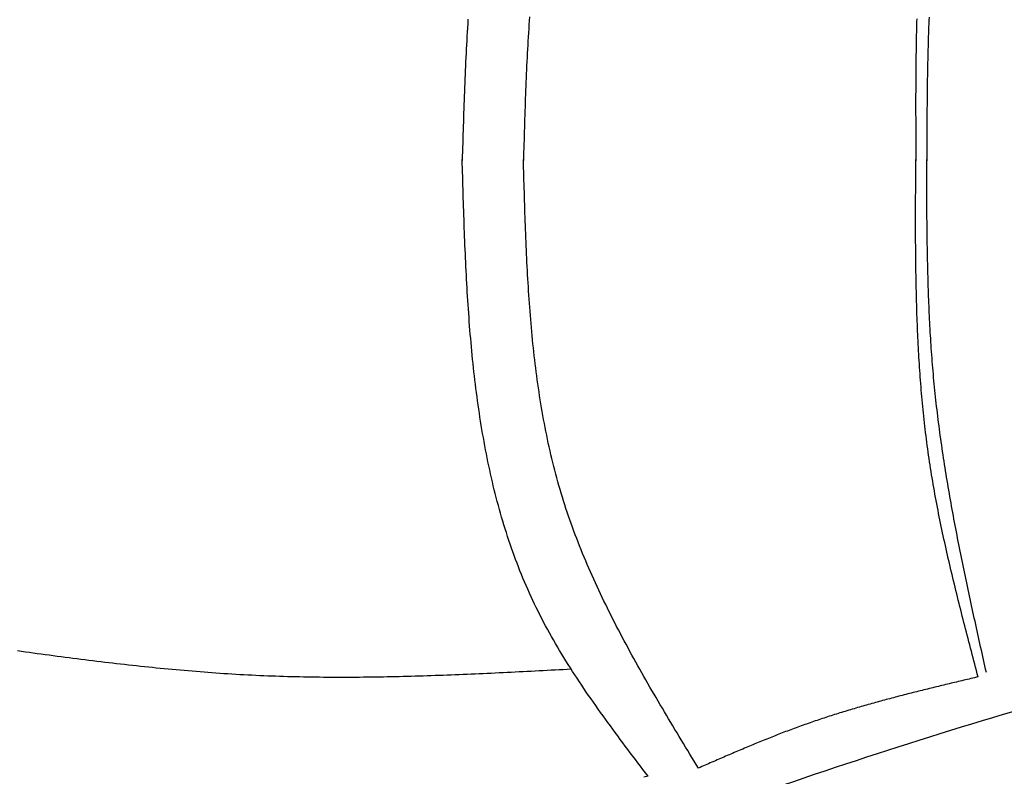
# Model space of a CAD drawing. Extents: x 715 to 7297, y 67 to 5910.
# Tile 13 of 90: x 1818 to 2921, y 1041 to 1889. Entities that reach past the tile are written whole.
import ezdxf

# ---------------------------------------------------------------- set-up
doc = ezdxf.new("R2010")
doc.units = 0
doc.layers.add('CAR', color=10, linetype='CONTINUOUS')

msp = doc.modelspace()

# ---------------------------------------------------------------- linework, layer by layer
at = {"layer": 'CAR'}
for points in [[(2319.86, 1889.69, 0), (2319.55, 1884.94, 0), (2319.26, 1880.19, 0), (2318.98, 1875.43, 0), (2318.7, 1870.68, 0), (2318.44, 1865.91, 0), (2318.18, 1861.15, 0), (2317.93, 1856.38, 0), (2317.69, 1851.61, 0), (2317.46, 1846.83, 0), (2317.24, 1842.06, 0), (2317.02, 1837.28, 0), (2316.81, 1832.49, 0), (2316.6, 1827.71, 0), (2316.4, 1822.92, 0), (2316.21, 1818.13, 0), (2316.02, 1813.33, 0), (2315.84, 1808.54, 0), (2315.66, 1803.74, 0), (2315.49, 1798.94, 0), (2315.32, 1794.14, 0), (2315.15, 1789.34, 0), (2314.99, 1784.54, 0), (2314.84, 1779.73, 0), (2314.68, 1774.93, 0), (2314.53, 1770.12, 0), (2314.38, 1765.31, 0), (2314.23, 1760.51, 0), (2314.09, 1755.7, 0), (2313.94, 1750.89, 0), (2313.8, 1746.08, 0), (2313.66, 1741.26, 0), (2313.52, 1736.45, 0), (2313.38, 1731.64, 0)], [(2388.86, 1892.67, 0), (2388.54, 1888.11, 0), (2388.22, 1883.54, 0), (2387.91, 1878.97, 0), (2387.62, 1874.4, 0), (2387.33, 1869.82, 0), (2387.06, 1865.24, 0), (2386.8, 1860.66, 0), (2386.54, 1856.08, 0), (2386.29, 1851.49, 0), (2386.06, 1846.9, 0), (2385.83, 1842.3, 0), (2385.61, 1837.71, 0), (2385.39, 1833.11, 0), (2385.19, 1828.51, 0), (2384.99, 1823.91, 0), (2384.8, 1819.3, 0), (2384.61, 1814.7, 0), (2384.43, 1810.09, 0), (2384.26, 1805.48, 0), (2384.09, 1800.87, 0), (2383.93, 1796.26, 0), (2383.77, 1791.64, 0), (2383.61, 1787.03, 0), (2383.46, 1782.41, 0), (2383.32, 1777.79, 0), (2383.17, 1773.17, 0), (2383.03, 1768.55, 0), (2382.9, 1763.93, 0), (2382.76, 1759.31, 0), (2382.63, 1754.69, 0), (2382.5, 1750.07, 0), (2382.37, 1745.44, 0), (2382.24, 1740.82, 0), (2382.11, 1736.2, 0), (2381.98, 1731.57, 0)], [(2822.56, 1890.37, 0), (2822.46, 1886.68, 0), (2822.36, 1882.99, 0), (2822.27, 1879.29, 0), (2822.19, 1875.6, 0), (2822.11, 1871.9, 0), (2822.03, 1868.21, 0), (2821.96, 1864.51, 0), (2821.89, 1860.81, 0), (2821.83, 1857.11, 0), (2821.78, 1853.42, 0), (2821.73, 1849.72, 0), (2821.68, 1846.02, 0), (2821.63, 1842.32, 0), (2821.6, 1838.61, 0), (2821.56, 1834.91, 0), (2821.53, 1831.21, 0), (2821.5, 1827.51, 0), (2821.48, 1823.81, 0), (2821.45, 1820.1, 0), (2821.44, 1816.4, 0), (2821.42, 1812.69, 0), (2821.41, 1808.99, 0), (2821.4, 1805.28, 0), (2821.39, 1801.58, 0), (2821.39, 1797.87, 0), (2821.39, 1794.17, 0), (2821.39, 1790.46, 0), (2821.39, 1786.75, 0), (2821.4, 1783.05, 0), (2821.41, 1779.34, 0), (2821.41, 1775.63, 0), (2821.42, 1771.92, 0), (2821.44, 1768.22, 0), (2821.45, 1764.51, 0), (2821.46, 1760.8, 0), (2821.48, 1757.09, 0), (2821.5, 1753.38, 0), (2821.51, 1749.67, 0), (2821.53, 1745.97, 0), (2821.55, 1742.26, 0), (2821.57, 1738.55, 0), (2821.59, 1734.84, 0), (2821.61, 1731.13, 0)], [(2836.34, 1891.93, 0), (2836.2, 1888.28, 0), (2836.05, 1884.64, 0), (2835.92, 1880.99, 0), (2835.79, 1877.34, 0), (2835.67, 1873.7, 0), (2835.55, 1870.05, 0), (2835.44, 1866.4, 0), (2835.33, 1862.75, 0), (2835.23, 1859.1, 0), (2835.13, 1855.45, 0), (2835.04, 1851.8, 0), (2834.95, 1848.15, 0), (2834.87, 1844.49, 0), (2834.79, 1840.84, 0), (2834.72, 1837.19, 0), (2834.65, 1833.53, 0), (2834.58, 1829.88, 0), (2834.52, 1826.23, 0), (2834.46, 1822.57, 0), (2834.41, 1818.92, 0), (2834.36, 1815.26, 0), (2834.31, 1811.6, 0), (2834.27, 1807.95, 0), (2834.22, 1804.29, 0), (2834.19, 1800.64, 0), (2834.15, 1796.98, 0), (2834.12, 1793.32, 0), (2834.09, 1789.66, 0), (2834.06, 1786.01, 0), (2834.03, 1782.35, 0), (2834.01, 1778.69, 0), (2833.98, 1775.03, 0), (2833.96, 1771.37, 0), (2833.94, 1767.71, 0), (2833.93, 1764.05, 0), (2833.91, 1760.39, 0), (2833.89, 1756.73, 0), (2833.88, 1753.08, 0), (2833.87, 1749.42, 0), (2833.85, 1745.76, 0), (2833.84, 1742.1, 0), (2833.83, 1738.44, 0), (2833.82, 1734.78, 0), (2833.81, 1731.12, 0)], [(2521.55, 1041.53, 0), (2518.71, 1045.27, 0), (2515.87, 1049.01, 0), (2513.04, 1052.75, 0), (2510.2, 1056.49, 0), (2507.37, 1060.24, 0), (2504.54, 1063.98, 0), (2501.72, 1067.73, 0), (2498.9, 1071.48, 0), (2496.09, 1075.23, 0), (2493.28, 1078.98, 0), (2490.48, 1082.74, 0), (2487.69, 1086.5, 0), (2484.91, 1090.26, 0), (2482.13, 1094.02, 0), (2479.37, 1097.79, 0), (2476.61, 1101.57, 0), (2473.87, 1105.35, 0), (2471.14, 1109.13, 0), (2468.42, 1112.92, 0), (2465.72, 1116.72, 0), (2463.03, 1120.51, 0), (2460.35, 1124.32, 0), (2457.69, 1128.13, 0), (2455.05, 1131.95, 0), (2452.42, 1135.78, 0), (2449.82, 1139.61, 0), (2447.23, 1143.45, 0), (2444.65, 1147.29, 0), (2442.1, 1151.15, 0), (2439.57, 1155.01, 0), (2437.06, 1158.88, 0), (2434.58, 1162.76, 0), (2432.11, 1166.65, 0), (2429.67, 1170.55, 0), (2427.25, 1174.46, 0), (2424.86, 1178.38, 0), (2422.49, 1182.3, 0), (2420.15, 1186.24, 0), (2417.84, 1190.19, 0), (2415.55, 1194.15, 0), (2413.29, 1198.12, 0), (2411.07, 1202.1, 0), (2408.87, 1206.1, 0), (2406.7, 1210.1, 0), (2404.56, 1214.12, 0), (2402.45, 1218.15, 0), (2400.38, 1222.2, 0), (2398.34, 1226.25, 0), (2396.34, 1230.33, 0), (2394.36, 1234.41, 0), (2392.42, 1238.51, 0), (2390.52, 1242.62, 0), (2388.65, 1246.74, 0), (2386.8, 1250.88, 0), (2385, 1255.03, 0), (2383.22, 1259.19, 0), (2381.47, 1263.36, 0), (2379.76, 1267.55, 0), (2378.08, 1271.75, 0), (2376.43, 1275.96, 0), (2374.8, 1280.18, 0), (2373.21, 1284.42, 0), (2371.65, 1288.66, 0), (2370.12, 1292.92, 0), (2368.61, 1297.19, 0), (2367.14, 1301.47, 0), (2365.69, 1305.76, 0), (2364.27, 1310.07, 0), (2362.88, 1314.38, 0), (2361.52, 1318.71, 0), (2360.18, 1323.04, 0), (2358.87, 1327.39, 0), (2357.59, 1331.75, 0), (2356.34, 1336.12, 0), (2355.11, 1340.5, 0), (2353.9, 1344.88, 0), (2352.72, 1349.28, 0), (2351.57, 1353.69, 0), (2350.44, 1358.11, 0), (2349.34, 1362.54, 0), (2348.26, 1366.97, 0), (2347.2, 1371.42, 0), (2346.17, 1375.88, 0), (2345.16, 1380.34, 0), (2344.17, 1384.82, 0), (2343.21, 1389.3, 0), (2342.27, 1393.8, 0), (2341.35, 1398.3, 0), (2340.45, 1402.81, 0), (2339.57, 1407.32, 0), (2338.72, 1411.85, 0), (2337.89, 1416.39, 0), (2337.07, 1420.93, 0), (2336.28, 1425.48, 0), (2335.5, 1430.04, 0), (2334.75, 1434.61, 0), (2334.02, 1439.18, 0), (2333.3, 1443.76, 0), (2332.6, 1448.35, 0), (2331.92, 1452.95, 0), (2331.26, 1457.55, 0), (2330.62, 1462.16, 0), (2330, 1466.78, 0), (2329.39, 1471.41, 0), (2328.8, 1476.04, 0), (2328.22, 1480.68, 0), (2327.66, 1485.32, 0), (2327.12, 1489.97, 0), (2326.59, 1494.63, 0), (2326.08, 1499.29, 0), (2325.58, 1503.96, 0), (2325.1, 1508.63, 0), (2324.63, 1513.31, 0), (2324.18, 1518, 0), (2323.74, 1522.69, 0), (2323.31, 1527.39, 0), (2322.9, 1532.09, 0), (2322.5, 1536.8, 0), (2322.11, 1541.51, 0), (2321.74, 1546.22, 0), (2321.37, 1550.95, 0), (2321.02, 1555.67, 0), (2320.68, 1560.4, 0), (2320.35, 1565.14, 0), (2320.03, 1569.88, 0), (2319.72, 1574.62, 0), (2319.42, 1579.37, 0), (2319.14, 1584.12, 0), (2318.86, 1588.87, 0), (2318.59, 1593.63, 0), (2318.33, 1598.4, 0), (2318.07, 1603.16, 0), (2317.83, 1607.93, 0), (2317.59, 1612.7, 0), (2317.36, 1617.48, 0), (2317.14, 1622.25, 0), (2316.93, 1627.04, 0), (2316.72, 1631.82, 0), (2316.52, 1636.6, 0), (2316.32, 1641.39, 0), (2316.14, 1646.18, 0), (2315.95, 1650.98, 0), (2315.77, 1655.77, 0), (2315.6, 1660.57, 0), (2315.43, 1665.37, 0), (2315.27, 1670.17, 0), (2315.11, 1674.97, 0), (2314.95, 1679.77, 0), (2314.79, 1684.58, 0), (2314.64, 1689.38, 0), (2314.5, 1694.19, 0), (2314.35, 1699, 0), (2314.21, 1703.81, 0), (2314.07, 1708.62, 0), (2313.93, 1713.43, 0), (2313.79, 1718.24, 0), (2313.65, 1723.05, 0), (2313.51, 1727.86, 0), (2313.38, 1732.67, 0)], [(2577.98, 1050.48, 0), (2575.59, 1054.42, 0), (2573.19, 1058.37, 0), (2570.8, 1062.31, 0), (2568.41, 1066.25, 0), (2566.02, 1070.19, 0), (2563.63, 1074.14, 0), (2561.25, 1078.08, 0), (2558.87, 1082.03, 0), (2556.49, 1085.97, 0), (2554.11, 1089.92, 0), (2551.74, 1093.87, 0), (2549.37, 1097.82, 0), (2547.01, 1101.77, 0), (2544.65, 1105.72, 0), (2542.3, 1109.68, 0), (2539.95, 1113.63, 0), (2537.61, 1117.59, 0), (2535.28, 1121.55, 0), (2532.95, 1125.51, 0), (2530.63, 1129.47, 0), (2528.32, 1133.44, 0), (2526.01, 1137.41, 0), (2523.72, 1141.38, 0), (2521.43, 1145.35, 0), (2519.15, 1149.33, 0), (2516.89, 1153.31, 0), (2514.63, 1157.29, 0), (2512.38, 1161.28, 0), (2510.15, 1165.27, 0), (2507.92, 1169.26, 0), (2505.71, 1173.26, 0), (2503.5, 1177.26, 0), (2501.32, 1181.26, 0), (2499.14, 1185.26, 0), (2496.97, 1189.28, 0), (2494.82, 1193.29, 0), (2492.69, 1197.31, 0), (2490.57, 1201.33, 0), (2488.46, 1205.36, 0), (2486.37, 1209.39, 0), (2484.29, 1213.43, 0), (2482.23, 1217.47, 0), (2480.18, 1221.52, 0), (2478.15, 1225.57, 0), (2476.14, 1229.63, 0), (2474.15, 1233.69, 0), (2472.17, 1237.75, 0), (2470.21, 1241.83, 0), (2468.27, 1245.91, 0), (2466.35, 1249.99, 0), (2464.45, 1254.08, 0), (2462.57, 1258.17, 0), (2460.71, 1262.28, 0), (2458.87, 1266.38, 0), (2457.05, 1270.5, 0), (2455.25, 1274.62, 0), (2453.47, 1278.74, 0), (2451.71, 1282.88, 0), (2449.98, 1287.02, 0), (2448.27, 1291.16, 0), (2446.58, 1295.32, 0), (2444.92, 1299.48, 0), (2443.28, 1303.65, 0), (2441.66, 1307.82, 0), (2440.07, 1312.01, 0), (2438.5, 1316.2, 0), (2436.96, 1320.39, 0), (2435.45, 1324.6, 0), (2433.96, 1328.81, 0), (2432.5, 1333.03, 0), (2431.06, 1337.26, 0), (2429.65, 1341.5, 0), (2428.27, 1345.75, 0), (2426.92, 1350, 0), (2425.6, 1354.27, 0), (2424.3, 1358.54, 0), (2423.03, 1362.82, 0), (2421.79, 1367.11, 0), (2420.58, 1371.4, 0), (2419.4, 1375.71, 0), (2418.24, 1380.02, 0), (2417.1, 1384.34, 0), (2416, 1388.67, 0), (2414.91, 1393.01, 0), (2413.86, 1397.35, 0), (2412.83, 1401.7, 0), (2411.82, 1406.06, 0), (2410.84, 1410.42, 0), (2409.88, 1414.8, 0), (2408.94, 1419.18, 0), (2408.03, 1423.56, 0), (2407.14, 1427.96, 0), (2406.27, 1432.36, 0), (2405.43, 1436.76, 0), (2404.61, 1441.18, 0), (2403.8, 1445.6, 0), (2403.02, 1450.03, 0), (2402.26, 1454.46, 0), (2401.53, 1458.9, 0), (2400.81, 1463.34, 0), (2400.11, 1467.79, 0), (2399.43, 1472.25, 0), (2398.77, 1476.71, 0), (2398.13, 1481.18, 0), (2397.5, 1485.65, 0), (2396.9, 1490.13, 0), (2396.31, 1494.62, 0), (2395.74, 1499.11, 0), (2395.19, 1503.6, 0), (2394.65, 1508.1, 0), (2394.13, 1512.61, 0), (2393.63, 1517.12, 0), (2393.14, 1521.63, 0), (2392.67, 1526.15, 0), (2392.21, 1530.67, 0), (2391.77, 1535.2, 0), (2391.34, 1539.74, 0), (2390.93, 1544.27, 0), (2390.53, 1548.81, 0), (2390.14, 1553.36, 0), (2389.77, 1557.91, 0), (2389.41, 1562.46, 0), (2389.06, 1567.02, 0), (2388.73, 1571.58, 0), (2388.4, 1576.14, 0), (2388.09, 1580.71, 0), (2387.79, 1585.28, 0), (2387.5, 1589.85, 0), (2387.22, 1594.43, 0), (2386.95, 1599.01, 0), (2386.69, 1603.59, 0), (2386.44, 1608.17, 0), (2386.19, 1612.76, 0), (2385.96, 1617.35, 0), (2385.73, 1621.95, 0), (2385.52, 1626.54, 0), (2385.31, 1631.14, 0), (2385.11, 1635.74, 0), (2384.91, 1640.34, 0), (2384.72, 1644.95, 0), (2384.54, 1649.55, 0), (2384.37, 1654.16, 0), (2384.2, 1658.77, 0), (2384.03, 1663.38, 0), (2383.87, 1668, 0), (2383.72, 1672.61, 0), (2383.57, 1677.23, 0), (2383.42, 1681.84, 0), (2383.28, 1686.46, 0), (2383.14, 1691.08, 0), (2383, 1695.7, 0), (2382.87, 1700.32, 0), (2382.74, 1704.94, 0), (2382.61, 1709.57, 0), (2382.48, 1714.19, 0), (2382.35, 1718.81, 0), (2382.23, 1723.44, 0), (2382.1, 1728.06, 0), (2381.98, 1732.68, 0)], [(2891.39, 1152.76, 0), (2890.45, 1156.35, 0), (2889.5, 1159.93, 0), (2888.56, 1163.51, 0), (2887.62, 1167.09, 0), (2886.68, 1170.67, 0), (2885.73, 1174.25, 0), (2884.79, 1177.83, 0), (2883.85, 1181.41, 0), (2882.92, 1184.99, 0), (2881.98, 1188.58, 0), (2881.05, 1192.16, 0), (2880.11, 1195.74, 0), (2879.18, 1199.32, 0), (2878.26, 1202.91, 0), (2877.33, 1206.49, 0), (2876.41, 1210.07, 0), (2875.49, 1213.66, 0), (2874.57, 1217.24, 0), (2873.66, 1220.83, 0), (2872.75, 1224.41, 0), (2871.84, 1228, 0), (2870.94, 1231.58, 0), (2870.04, 1235.17, 0), (2869.14, 1238.76, 0), (2868.25, 1242.34, 0), (2867.36, 1245.93, 0), (2866.48, 1249.52, 0), (2865.6, 1253.11, 0), (2864.73, 1256.7, 0), (2863.86, 1260.29, 0), (2863, 1263.88, 0), (2862.15, 1267.48, 0), (2861.3, 1271.07, 0), (2860.45, 1274.66, 0), (2859.61, 1278.26, 0), (2858.78, 1281.85, 0), (2857.95, 1285.45, 0), (2857.13, 1289.05, 0), (2856.32, 1292.65, 0), (2855.52, 1296.24, 0), (2854.72, 1299.84, 0), (2853.92, 1303.45, 0), (2853.14, 1307.05, 0), (2852.36, 1310.65, 0), (2851.59, 1314.25, 0), (2850.83, 1317.86, 0), (2850.08, 1321.47, 0), (2849.34, 1325.07, 0), (2848.6, 1328.68, 0), (2847.87, 1332.29, 0), (2847.16, 1335.9, 0), (2846.45, 1339.51, 0), (2845.75, 1343.13, 0), (2845.06, 1346.74, 0), (2844.37, 1350.36, 0), (2843.7, 1353.97, 0), (2843.04, 1357.59, 0), (2842.39, 1361.21, 0), (2841.75, 1364.83, 0), (2841.12, 1368.45, 0), (2840.5, 1372.08, 0), (2839.89, 1375.7, 0), (2839.29, 1379.33, 0), (2838.7, 1382.96, 0), (2838.13, 1386.59, 0), (2837.56, 1390.22, 0), (2837.01, 1393.85, 0), (2836.47, 1397.49, 0), (2835.94, 1401.12, 0), (2835.43, 1404.76, 0), (2834.92, 1408.4, 0), (2834.43, 1412.04, 0), (2833.95, 1415.68, 0), (2833.48, 1419.32, 0), (2833.02, 1422.97, 0), (2832.57, 1426.62, 0), (2832.14, 1430.26, 0), (2831.71, 1433.91, 0), (2831.3, 1437.56, 0), (2830.9, 1441.22, 0), (2830.5, 1444.87, 0), (2830.12, 1448.53, 0), (2829.75, 1452.18, 0), (2829.39, 1455.84, 0), (2829.04, 1459.5, 0), (2828.7, 1463.16, 0), (2828.37, 1466.82, 0), (2828.04, 1470.49, 0), (2827.73, 1474.15, 0), (2827.43, 1477.82, 0), (2827.14, 1481.48, 0), (2826.85, 1485.15, 0), (2826.58, 1488.82, 0), (2826.31, 1492.49, 0), (2826.05, 1496.16, 0), (2825.8, 1499.84, 0), (2825.56, 1503.51, 0), (2825.33, 1507.19, 0), (2825.11, 1510.86, 0), (2824.89, 1514.54, 0), (2824.68, 1518.22, 0), (2824.48, 1521.9, 0), (2824.29, 1525.58, 0), (2824.11, 1529.26, 0), (2823.93, 1532.94, 0), (2823.76, 1536.62, 0), (2823.6, 1540.31, 0), (2823.44, 1543.99, 0), (2823.29, 1547.68, 0), (2823.15, 1551.37, 0), (2823.01, 1555.06, 0), (2822.88, 1558.74, 0), (2822.76, 1562.43, 0), (2822.64, 1566.12, 0), (2822.53, 1569.82, 0), (2822.43, 1573.51, 0), (2822.33, 1577.2, 0), (2822.24, 1580.89, 0), (2822.15, 1584.59, 0), (2822.06, 1588.28, 0), (2821.99, 1591.98, 0), (2821.91, 1595.67, 0), (2821.85, 1599.37, 0), (2821.79, 1603.07, 0), (2821.73, 1606.77, 0), (2821.67, 1610.47, 0), (2821.63, 1614.17, 0), (2821.58, 1617.87, 0), (2821.54, 1621.57, 0), (2821.5, 1625.27, 0), (2821.47, 1628.97, 0), (2821.44, 1632.67, 0), (2821.42, 1636.37, 0), (2821.4, 1640.08, 0), (2821.38, 1643.78, 0), (2821.37, 1647.48, 0), (2821.35, 1651.19, 0), (2821.34, 1654.89, 0), (2821.34, 1658.6, 0), (2821.34, 1662.3, 0), (2821.33, 1666.01, 0), (2821.34, 1669.72, 0), (2821.34, 1673.42, 0), (2821.35, 1677.13, 0), (2821.36, 1680.84, 0), (2821.37, 1684.54, 0), (2821.38, 1688.25, 0), (2821.39, 1691.96, 0), (2821.41, 1695.67, 0), (2821.42, 1699.37, 0), (2821.44, 1703.08, 0), (2821.46, 1706.79, 0), (2821.48, 1710.5, 0), (2821.5, 1714.21, 0), (2821.52, 1717.92, 0), (2821.54, 1721.63, 0), (2821.56, 1725.33, 0), (2821.58, 1729.04, 0), (2821.61, 1732.75, 0)], [(2900.57, 1157.82, 0), (2899.77, 1161.4, 0), (2898.97, 1164.97, 0), (2898.17, 1168.55, 0), (2897.38, 1172.13, 0), (2896.58, 1175.7, 0), (2895.79, 1179.28, 0), (2894.99, 1182.85, 0), (2894.2, 1186.43, 0), (2893.4, 1190.01, 0), (2892.61, 1193.58, 0), (2891.82, 1197.16, 0), (2891.03, 1200.74, 0), (2890.24, 1204.31, 0), (2889.46, 1207.89, 0), (2888.67, 1211.47, 0), (2887.89, 1215.04, 0), (2887.1, 1218.62, 0), (2886.32, 1222.2, 0), (2885.54, 1225.78, 0), (2884.77, 1229.35, 0), (2883.99, 1232.93, 0), (2883.22, 1236.51, 0), (2882.45, 1240.09, 0), (2881.69, 1243.67, 0), (2880.92, 1247.25, 0), (2880.16, 1250.83, 0), (2879.4, 1254.41, 0), (2878.65, 1257.99, 0), (2877.89, 1261.57, 0), (2877.15, 1265.15, 0), (2876.4, 1268.73, 0), (2875.66, 1272.31, 0), (2874.92, 1275.89, 0), (2874.18, 1279.47, 0), (2873.45, 1283.06, 0), (2872.72, 1286.64, 0), (2872, 1290.22, 0), (2871.28, 1293.81, 0), (2870.57, 1297.39, 0), (2869.85, 1300.98, 0), (2869.15, 1304.56, 0), (2868.45, 1308.15, 0), (2867.75, 1311.73, 0), (2867.05, 1315.32, 0), (2866.37, 1318.91, 0), (2865.68, 1322.5, 0), (2865.01, 1326.09, 0), (2864.33, 1329.67, 0), (2863.67, 1333.26, 0), (2863, 1336.85, 0), (2862.35, 1340.44, 0), (2861.7, 1344.04, 0), (2861.05, 1347.63, 0), (2860.41, 1351.22, 0), (2859.78, 1354.81, 0), (2859.15, 1358.41, 0), (2858.53, 1362, 0), (2857.92, 1365.6, 0), (2857.31, 1369.19, 0), (2856.71, 1372.79, 0), (2856.11, 1376.39, 0), (2855.52, 1379.99, 0), (2854.94, 1383.58, 0), (2854.37, 1387.18, 0), (2853.8, 1390.78, 0), (2853.24, 1394.38, 0), (2852.69, 1397.99, 0), (2852.14, 1401.59, 0), (2851.6, 1405.19, 0), (2851.07, 1408.8, 0), (2850.55, 1412.4, 0), (2850.03, 1416.01, 0), (2849.53, 1419.61, 0), (2849.03, 1423.22, 0), (2848.54, 1426.83, 0), (2848.06, 1430.44, 0), (2847.58, 1434.05, 0), (2847.12, 1437.66, 0), (2846.66, 1441.27, 0), (2846.21, 1444.88, 0), (2845.77, 1448.5, 0), (2845.34, 1452.11, 0), (2844.92, 1455.73, 0), (2844.51, 1459.35, 0), (2844.1, 1462.96, 0), (2843.71, 1466.58, 0), (2843.33, 1470.2, 0), (2842.95, 1473.82, 0), (2842.59, 1477.44, 0), (2842.23, 1481.07, 0), (2841.89, 1484.69, 0), (2841.55, 1488.32, 0), (2841.23, 1491.94, 0), (2840.91, 1495.57, 0), (2840.6, 1499.2, 0), (2840.31, 1502.83, 0), (2840.02, 1506.46, 0), (2839.74, 1510.09, 0), (2839.47, 1513.72, 0), (2839.21, 1517.35, 0), (2838.95, 1520.98, 0), (2838.71, 1524.62, 0), (2838.47, 1528.25, 0), (2838.24, 1531.89, 0), (2838.02, 1535.53, 0), (2837.8, 1539.17, 0), (2837.6, 1542.8, 0), (2837.4, 1546.44, 0), (2837.21, 1550.08, 0), (2837.02, 1553.73, 0), (2836.85, 1557.37, 0), (2836.68, 1561.01, 0), (2836.51, 1564.65, 0), (2836.36, 1568.3, 0), (2836.21, 1571.94, 0), (2836.06, 1575.59, 0), (2835.92, 1579.23, 0), (2835.79, 1582.88, 0), (2835.67, 1586.53, 0), (2835.55, 1590.17, 0), (2835.43, 1593.82, 0), (2835.32, 1597.47, 0), (2835.22, 1601.12, 0), (2835.12, 1604.77, 0), (2835.03, 1608.42, 0), (2834.94, 1612.07, 0), (2834.85, 1615.73, 0), (2834.77, 1619.38, 0), (2834.7, 1623.03, 0), (2834.63, 1626.68, 0), (2834.56, 1630.34, 0), (2834.5, 1633.99, 0), (2834.44, 1637.65, 0), (2834.39, 1641.3, 0), (2834.34, 1644.96, 0), (2834.29, 1648.61, 0), (2834.24, 1652.27, 0), (2834.2, 1655.92, 0), (2834.16, 1659.58, 0), (2834.13, 1663.24, 0), (2834.09, 1666.89, 0), (2834.06, 1670.55, 0), (2834.04, 1674.21, 0), (2834.01, 1677.87, 0), (2833.99, 1681.52, 0), (2833.97, 1685.18, 0), (2833.95, 1688.84, 0), (2833.93, 1692.5, 0), (2833.91, 1696.16, 0), (2833.9, 1699.82, 0), (2833.89, 1703.48, 0), (2833.87, 1707.14, 0), (2833.86, 1710.8, 0), (2833.85, 1714.46, 0), (2833.84, 1718.12, 0), (2833.83, 1721.78, 0), (2833.82, 1725.44, 0), (2833.82, 1729.09, 0), (2833.81, 1732.75, 0)], [(2435.51, 1161.3, 0), (2431.03, 1161.06, 0), (2426.55, 1160.82, 0), (2422.07, 1160.59, 0), (2417.59, 1160.35, 0), (2413.11, 1160.11, 0), (2408.63, 1159.87, 0), (2404.15, 1159.64, 0), (2399.66, 1159.4, 0), (2395.18, 1159.17, 0), (2390.7, 1158.93, 0), (2386.22, 1158.7, 0), (2381.74, 1158.47, 0), (2377.26, 1158.25, 0), (2372.78, 1158.02, 0), (2368.3, 1157.8, 0), (2363.82, 1157.57, 0), (2359.34, 1157.35, 0), (2354.87, 1157.14, 0), (2350.39, 1156.92, 0), (2345.91, 1156.71, 0), (2341.43, 1156.5, 0), (2336.95, 1156.3, 0), (2332.47, 1156.09, 0), (2327.99, 1155.89, 0), (2323.51, 1155.7, 0), (2319.03, 1155.51, 0), (2314.56, 1155.32, 0), (2310.08, 1155.13, 0), (2305.6, 1154.95, 0), (2301.12, 1154.78, 0), (2296.64, 1154.61, 0), (2292.17, 1154.44, 0), (2287.69, 1154.28, 0), (2283.21, 1154.12, 0), (2278.74, 1153.96, 0), (2274.26, 1153.82, 0), (2269.78, 1153.67, 0), (2265.31, 1153.54, 0), (2260.83, 1153.4, 0), (2256.36, 1153.28, 0), (2251.88, 1153.16, 0), (2247.41, 1153.04, 0), (2242.93, 1152.93, 0), (2238.46, 1152.83, 0), (2233.98, 1152.74, 0), (2229.51, 1152.65, 0), (2225.04, 1152.56, 0), (2220.56, 1152.49, 0), (2216.09, 1152.42, 0), (2211.62, 1152.36, 0), (2207.15, 1152.3, 0), (2202.67, 1152.26, 0), (2198.2, 1152.22, 0), (2193.73, 1152.18, 0), (2189.26, 1152.16, 0), (2184.79, 1152.14, 0), (2180.32, 1152.13, 0), (2175.85, 1152.14, 0), (2171.38, 1152.14, 0), (2166.91, 1152.16, 0), (2162.44, 1152.19, 0), (2157.97, 1152.22, 0), (2153.51, 1152.26, 0), (2149.04, 1152.32, 0), (2144.57, 1152.38, 0), (2140.11, 1152.45, 0), (2135.64, 1152.53, 0), (2131.17, 1152.62, 0), (2126.71, 1152.72, 0), (2122.24, 1152.83, 0), (2117.78, 1152.95, 0), (2113.32, 1153.08, 0), (2108.85, 1153.22, 0), (2104.39, 1153.38, 0), (2099.93, 1153.54, 0), (2095.47, 1153.71, 0), (2091, 1153.9, 0), (2086.54, 1154.09, 0), (2082.08, 1154.3, 0), (2077.62, 1154.52, 0), (2073.16, 1154.74, 0), (2068.7, 1154.98, 0), (2064.25, 1155.23, 0), (2059.79, 1155.49, 0), (2055.33, 1155.76, 0), (2050.87, 1156.04, 0), (2046.42, 1156.33, 0), (2041.96, 1156.63, 0), (2037.5, 1156.94, 0), (2033.05, 1157.26, 0), (2028.59, 1157.59, 0), (2024.14, 1157.93, 0), (2019.69, 1158.28, 0), (2015.23, 1158.64, 0), (2010.78, 1159, 0), (2006.33, 1159.38, 0), (2001.87, 1159.76, 0), (1997.42, 1160.15, 0), (1992.97, 1160.55, 0), (1988.52, 1160.96, 0), (1984.07, 1161.37, 0), (1979.62, 1161.8, 0), (1975.17, 1162.23, 0), (1970.72, 1162.67, 0), (1966.27, 1163.12, 0), (1961.82, 1163.57, 0), (1957.37, 1164.03, 0), (1952.92, 1164.5, 0), (1948.47, 1164.98, 0), (1944.03, 1165.46, 0), (1939.58, 1165.95, 0), (1935.13, 1166.45, 0), (1930.68, 1166.95, 0), (1926.24, 1167.46, 0), (1921.79, 1167.97, 0), (1917.34, 1168.49, 0), (1912.9, 1169.02, 0), (1908.45, 1169.55, 0), (1904.01, 1170.09, 0), (1899.56, 1170.63, 0), (1895.12, 1171.18, 0), (1890.67, 1171.74, 0), (1886.23, 1172.3, 0), (1881.78, 1172.86, 0), (1877.34, 1173.43, 0), (1872.9, 1174, 0), (1868.45, 1174.58, 0), (1864.01, 1175.16, 0), (1859.57, 1175.75, 0), (1855.12, 1176.34, 0), (1850.68, 1176.94, 0), (1846.24, 1177.54, 0), (1841.79, 1178.14, 0), (1837.35, 1178.74, 0), (1832.91, 1179.35, 0), (1828.47, 1179.97, 0), (1824.03, 1180.58, 0), (1819.58, 1181.2, 0), (1815.14, 1181.82, 0)], [(2891.39, 1152.76, 0), (2889.37, 1152.28, 0), (2887.34, 1151.8, 0), (2885.31, 1151.32, 0), (2883.29, 1150.84, 0), (2881.26, 1150.36, 0), (2879.23, 1149.88, 0), (2877.21, 1149.4, 0), (2875.18, 1148.91, 0), (2873.15, 1148.43, 0), (2871.13, 1147.95, 0), (2869.1, 1147.47, 0), (2867.08, 1146.98, 0), (2865.05, 1146.5, 0), (2863.03, 1146.01, 0), (2861, 1145.53, 0), (2858.98, 1145.04, 0), (2856.95, 1144.55, 0), (2854.93, 1144.07, 0), (2852.9, 1143.58, 0), (2850.88, 1143.09, 0), (2848.86, 1142.6, 0), (2846.83, 1142.11, 0), (2844.81, 1141.61, 0), (2842.79, 1141.12, 0), (2840.77, 1140.63, 0), (2838.74, 1140.13, 0), (2836.72, 1139.63, 0), (2834.7, 1139.14, 0), (2832.68, 1138.64, 0), (2830.66, 1138.14, 0), (2828.64, 1137.63, 0), (2826.62, 1137.13, 0), (2824.61, 1136.63, 0), (2822.59, 1136.12, 0), (2820.57, 1135.61, 0), (2818.55, 1135.1, 0), (2816.54, 1134.59, 0), (2814.52, 1134.08, 0), (2812.51, 1133.57, 0), (2810.49, 1133.05, 0), (2808.48, 1132.53, 0), (2806.46, 1132.01, 0), (2804.45, 1131.49, 0), (2802.44, 1130.97, 0), (2800.43, 1130.44, 0), (2798.42, 1129.91, 0), (2796.41, 1129.38, 0), (2794.4, 1128.85, 0), (2792.39, 1128.32, 0), (2790.38, 1127.78, 0), (2788.37, 1127.24, 0), (2786.37, 1126.7, 0), (2784.36, 1126.16, 0), (2782.36, 1125.61, 0), (2780.35, 1125.07, 0), (2778.35, 1124.51, 0), (2776.35, 1123.96, 0), (2774.35, 1123.41, 0), (2772.35, 1122.85, 0), (2770.35, 1122.29, 0), (2768.35, 1121.72, 0), (2766.35, 1121.16, 0), (2764.36, 1120.59, 0), (2762.36, 1120.02, 0), (2760.37, 1119.44, 0), (2758.37, 1118.86, 0), (2756.38, 1118.28, 0), (2754.39, 1117.7, 0), (2752.4, 1117.11, 0), (2750.41, 1116.52, 0), (2748.42, 1115.93, 0), (2746.43, 1115.33, 0), (2744.45, 1114.73, 0), (2742.46, 1114.13, 0), (2740.48, 1113.52, 0), (2738.5, 1112.91, 0), (2736.52, 1112.3, 0), (2734.54, 1111.68, 0), (2732.56, 1111.06, 0), (2730.58, 1110.44, 0), (2728.6, 1109.81, 0), (2726.63, 1109.18, 0), (2724.65, 1108.54, 0), (2722.68, 1107.91, 0), (2720.71, 1107.26, 0), (2718.74, 1106.62, 0), (2716.77, 1105.97, 0), (2714.8, 1105.31, 0), (2712.84, 1104.66, 0), (2710.87, 1103.99, 0), (2708.91, 1103.33, 0), (2706.95, 1102.66, 0), (2704.99, 1101.98, 0), (2703.03, 1101.3, 0), (2701.07, 1100.62, 0), (2699.11, 1099.93, 0), (2697.16, 1099.24, 0), (2695.2, 1098.55, 0), (2693.25, 1097.85, 0), (2691.3, 1097.14, 0), (2689.35, 1096.43, 0), (2687.41, 1095.72, 0), (2685.46, 1095, 0), (2683.52, 1094.28, 0), (2681.57, 1093.56, 0), (2679.63, 1092.83, 0), (2677.69, 1092.09, 0), (2675.75, 1091.36, 0), (2673.81, 1090.62, 0), (2671.88, 1089.87, 0), (2669.94, 1089.12, 0), (2668.01, 1088.37, 0), (2666.07, 1087.62, 0), (2664.14, 1086.86, 0), (2662.21, 1086.1, 0), (2660.28, 1085.33, 0), (2658.35, 1084.57, 0), (2656.42, 1083.8, 0), (2654.5, 1083.02, 0), (2652.57, 1082.25, 0), (2650.65, 1081.47, 0), (2648.72, 1080.69, 0), (2646.8, 1079.9, 0), (2644.88, 1079.11, 0), (2642.96, 1078.32, 0), (2641.04, 1077.53, 0), (2639.12, 1076.74, 0), (2637.2, 1075.94, 0), (2635.28, 1075.14, 0), (2633.36, 1074.34, 0), (2631.45, 1073.54, 0), (2629.53, 1072.73, 0), (2627.62, 1071.92, 0), (2625.7, 1071.11, 0), (2623.79, 1070.3, 0), (2621.88, 1069.49, 0), (2619.96, 1068.68, 0), (2618.05, 1067.86, 0), (2616.14, 1067.04, 0), (2614.23, 1066.22, 0), (2612.32, 1065.4, 0), (2610.41, 1064.58, 0), (2608.5, 1063.76, 0), (2606.59, 1062.93, 0), (2604.68, 1062.11, 0), (2602.77, 1061.28, 0), (2600.86, 1060.46, 0), (2598.95, 1059.63, 0), (2597.05, 1058.8, 0), (2595.14, 1057.97, 0), (2593.23, 1057.14, 0), (2591.32, 1056.31, 0), (2589.42, 1055.48, 0), (2587.51, 1054.64, 0), (2585.6, 1053.81, 0), (2583.7, 1052.98, 0), (2581.79, 1052.15, 0), (2579.88, 1051.32, 0), (2577.98, 1050.48, 0)], [(2521.55, 1041.53, 0), (2516.91, 1040.45, 0)]]:
    msp.add_polyline3d(points, dxfattribs=at)
msp.add_arc((4693.031, -4827.43), 6197.207, 105.9453518, 109.5962158, dxfattribs=at)

doc.saveas('drawing.dxf')
